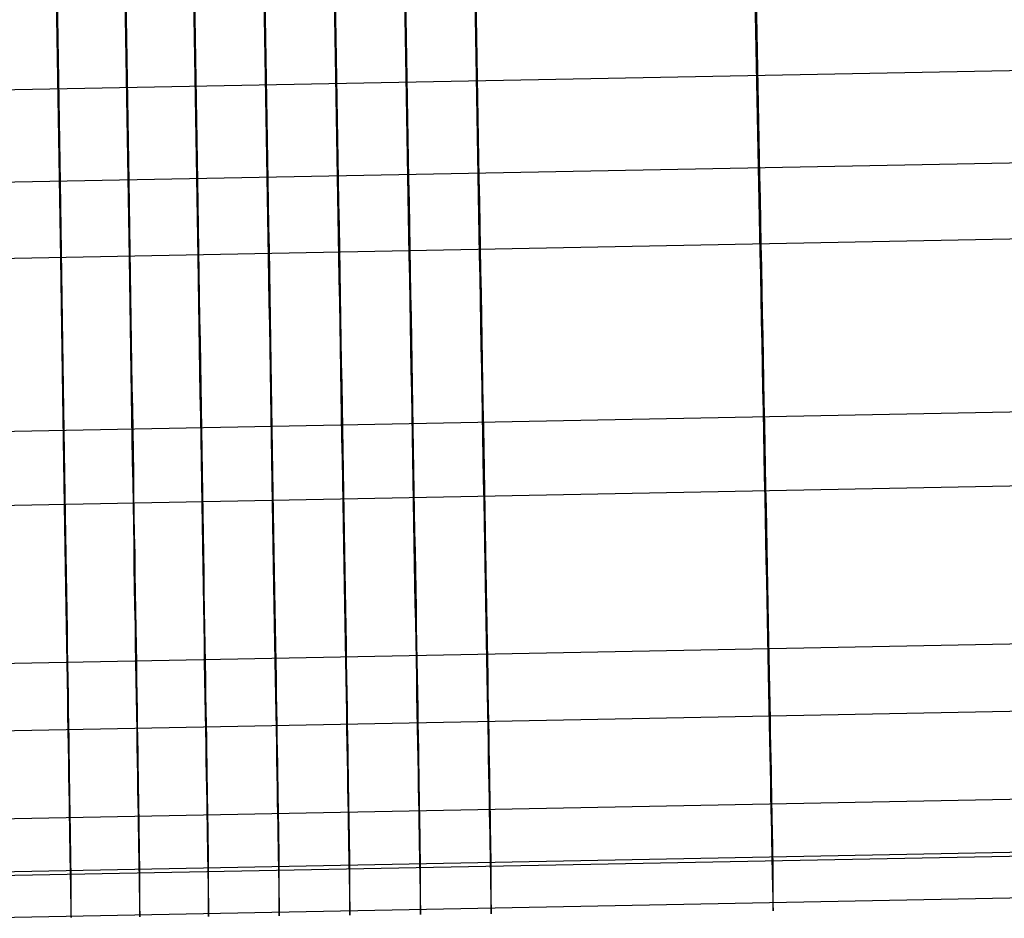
# Model space of a CAD drawing. Extents: x -1634 to -184, y -278 to 263.
# Tile 21 of 242: x -1379 to -1364, y -278 to -265. Entities that reach past the tile are written whole.
import ezdxf

# ---------------------------------------------------------------- set-up
doc = ezdxf.new("R2010")
doc.units = 0
doc.layers.add('PREDEFINITO', color=7, linetype='CONTINUOUS')

msp = doc.modelspace()

# ---------------------------------------------------------------- linework, layer by layer
at = {"layer": 'PREDEFINITO'}
for p, q in [((-1378.091, -267.485, 450.115), (-1378.17, -262.487, 450.002)), ((-1377.073, -267.477, 450.114), (-1377.153, -262.479, 450.002)), ((-1376.055, -267.468, 450.114), (-1376.136, -262.47, 450.001)), ((-1375.01, -267.459, 450.114), (-1375.092, -262.461, 450.001)), ((-1373.966, -267.45, 450.114), (-1374.05, -262.452, 450.001)), ((-1372.922, -267.44, 450.114), (-1373.008, -262.443, 450.001)), ((-1371.879, -267.43, 450.113), (-1371.967, -262.433, 450.001)), ((-1367.718, -267.386, 450.112), (-1367.816, -262.388, 450)), ((-1367.816, -263.518, 400.012), (-1367.718, -268.514, 400.125)), ((-1378.17, -263.617, 400.015), (-1378.091, -268.614, 400.127)), ((-1377.152, -263.609, 400.014), (-1377.073, -268.606, 400.127)), ((-1376.136, -263.6, 400.014), (-1376.055, -268.597, 400.127)), ((-1375.092, -263.591, 400.014), (-1375.01, -268.588, 400.127)), ((-1374.05, -263.582, 400.014), (-1373.966, -268.579, 400.127)), ((-1373.008, -263.572, 400.014), (-1372.922, -268.569, 400.126)), ((-1371.966, -263.562, 400.013), (-1371.879, -268.559, 400.126)), ((-1379.738, -266.128, 400.071), (-1338.88, -265.339, 400.053)), ((-1379.738, -267.498, 450.115), (-1338.76, -266.707, 450.097)), ((-1378.086, -267.827, 450.116), (-1378.091, -267.485, 450.115)), ((-1377.067, -267.818, 450.116), (-1377.073, -267.477, 450.114)), ((-1376.049, -267.81, 450.116), (-1376.055, -267.468, 450.114)), ((-1375.004, -267.801, 450.116), (-1375.01, -267.459, 450.114)), ((-1373.96, -267.791, 450.116), (-1373.966, -267.45, 450.114)), ((-1372.916, -267.782, 450.115), (-1372.922, -267.44, 450.114)), ((-1371.873, -267.772, 450.115), (-1371.879, -267.43, 450.113)), ((-1367.712, -267.727, 450.114), (-1367.718, -267.386, 450.112)), ((-1371.867, -268.113, 450.105), (-1371.873, -267.772, 450.115)), ((-1367.705, -268.068, 450.104), (-1367.712, -267.727, 450.114)), ((-1379.738, -268.627, 400.128), (-1338.76, -267.835, 400.11)), ((-1378.081, -268.168, 450.107), (-1378.086, -267.827, 450.116)), ((-1377.062, -268.16, 450.107), (-1377.067, -267.818, 450.116)), ((-1376.044, -268.151, 450.106), (-1376.049, -267.81, 450.116)), ((-1374.998, -268.142, 450.106), (-1375.004, -267.801, 450.116)), ((-1373.954, -268.133, 450.106), (-1373.96, -267.791, 450.116)), ((-1372.91, -268.123, 450.106), (-1372.916, -267.782, 450.115)), ((-1367.699, -268.409, 450.083), (-1367.705, -268.068, 450.104)), ((-1378.075, -268.509, 450.085), (-1378.081, -268.168, 450.107)), ((-1377.057, -268.5, 450.085), (-1377.062, -268.16, 450.107)), ((-1376.038, -268.492, 450.085), (-1376.044, -268.151, 450.106)), ((-1374.993, -268.483, 450.085), (-1374.998, -268.142, 450.106)), ((-1373.949, -268.473, 450.084), (-1373.954, -268.133, 450.106)), ((-1372.904, -268.464, 450.084), (-1372.91, -268.123, 450.106)), ((-1371.861, -268.454, 450.084), (-1371.867, -268.113, 450.105)), ((-1377.051, -268.84, 450.052), (-1377.057, -268.5, 450.085)), ((-1376.033, -268.832, 450.052), (-1376.038, -268.492, 450.085)), ((-1374.987, -268.823, 450.052), (-1374.993, -268.483, 450.085)), ((-1373.943, -268.813, 450.051), (-1373.949, -268.473, 450.084)), ((-1372.898, -268.804, 450.051), (-1372.904, -268.464, 450.084)), ((-1371.855, -268.794, 450.051), (-1371.861, -268.454, 450.084)), ((-1367.692, -268.749, 450.05), (-1367.699, -268.409, 450.083)), ((-1378.091, -268.614, 400.127), (-1378.086, -268.955, 400.141)), ((-1378.07, -268.848, 450.052), (-1378.075, -268.509, 450.085)), ((-1377.073, -268.606, 400.127), (-1377.067, -268.947, 400.141)), ((-1376.055, -268.597, 400.127), (-1376.049, -268.938, 400.141)), ((-1375.01, -268.588, 400.127), (-1375.004, -268.929, 400.14)), ((-1373.966, -268.579, 400.127), (-1373.96, -268.92, 400.14)), ((-1372.922, -268.569, 400.126), (-1372.916, -268.91, 400.14)), ((-1371.879, -268.559, 400.126), (-1371.873, -268.9, 400.14)), ((-1367.718, -268.514, 400.125), (-1367.712, -268.856, 400.139)), ((-1371.849, -269.132, 450.006), (-1371.855, -268.794, 450.051)), ((-1367.685, -269.087, 450.005), (-1367.692, -268.749, 450.05)), ((-1378.065, -269.187, 450.008), (-1378.07, -268.848, 450.052)), ((-1377.046, -269.179, 450.007), (-1377.051, -268.84, 450.052)), ((-1376.049, -268.938, 400.141), (-1376.044, -269.279, 400.166)), ((-1376.027, -269.17, 450.007), (-1376.033, -268.832, 450.052)), ((-1375.004, -268.929, 400.14), (-1374.998, -269.27, 400.165)), ((-1374.982, -269.161, 450.007), (-1374.987, -268.823, 450.052)), ((-1373.96, -268.92, 400.14), (-1373.954, -269.26, 400.165)), ((-1373.937, -269.152, 450.007), (-1373.943, -268.813, 450.051)), ((-1372.916, -268.91, 400.14), (-1372.91, -269.251, 400.165)), ((-1372.893, -269.142, 450.007), (-1372.898, -268.804, 450.051)), ((-1371.873, -268.9, 400.14), (-1371.867, -269.241, 400.165)), ((-1367.712, -268.856, 400.139), (-1367.705, -269.196, 400.164)), ((-1378.086, -268.955, 400.141), (-1378.081, -269.296, 400.166)), ((-1377.067, -268.947, 400.141), (-1377.062, -269.287, 400.166)), ((-1367.679, -269.424, 449.949), (-1367.685, -269.087, 450.005)), ((-1378.059, -269.524, 449.951), (-1378.065, -269.187, 450.008)), ((-1377.04, -269.515, 449.951), (-1377.046, -269.179, 450.007)), ((-1376.022, -269.507, 449.951), (-1376.027, -269.17, 450.007)), ((-1374.976, -269.498, 449.951), (-1374.982, -269.161, 450.007)), ((-1373.932, -269.488, 449.951), (-1373.937, -269.152, 450.007)), ((-1372.887, -269.479, 449.95), (-1372.893, -269.142, 450.007)), ((-1371.843, -269.469, 449.95), (-1371.849, -269.132, 450.006)), ((-1367.705, -269.196, 400.164), (-1367.699, -269.535, 400.201)), ((-1378.081, -269.296, 400.166), (-1378.075, -269.635, 400.203)), ((-1377.062, -269.287, 400.166), (-1377.057, -269.627, 400.203)), ((-1376.044, -269.279, 400.166), (-1376.038, -269.618, 400.202)), ((-1374.998, -269.27, 400.165), (-1374.993, -269.609, 400.202)), ((-1373.954, -269.26, 400.165), (-1373.949, -269.6, 400.202)), ((-1372.91, -269.251, 400.165), (-1372.904, -269.59, 400.202)), ((-1371.867, -269.241, 400.165), (-1371.861, -269.58, 400.202)), ((-1378.054, -269.858, 449.884), (-1378.059, -269.524, 449.951)), ((-1377.035, -269.85, 449.884), (-1377.04, -269.515, 449.951)), ((-1376.016, -269.841, 449.883), (-1376.022, -269.507, 449.951)), ((-1374.971, -269.832, 449.883), (-1374.976, -269.498, 449.951)), ((-1373.926, -269.823, 449.883), (-1373.932, -269.488, 449.951)), ((-1372.881, -269.813, 449.883), (-1372.887, -269.479, 449.95)), ((-1371.837, -269.803, 449.883), (-1371.843, -269.469, 449.95)), ((-1367.672, -269.759, 449.881), (-1367.679, -269.424, 449.949)), ((-1378.075, -269.635, 400.203), (-1378.07, -269.973, 400.251)), ((-1377.057, -269.627, 400.203), (-1377.051, -269.965, 400.251)), ((-1376.038, -269.618, 400.202), (-1376.033, -269.956, 400.251)), ((-1374.993, -269.609, 400.202), (-1374.987, -269.947, 400.251)), ((-1373.949, -269.6, 400.202), (-1373.943, -269.938, 400.25)), ((-1372.904, -269.59, 400.202), (-1372.898, -269.928, 400.25)), ((-1371.861, -269.58, 400.202), (-1371.855, -269.918, 400.25)), ((-1367.699, -269.535, 400.201), (-1367.692, -269.873, 400.249)), ((-1372.875, -270.146, 449.804), (-1372.881, -269.813, 449.883)), ((-1371.831, -270.135, 449.803), (-1371.837, -269.803, 449.883)), ((-1367.666, -270.091, 449.802), (-1367.672, -269.759, 449.881)), ((-1378.049, -270.19, 449.805), (-1378.054, -269.858, 449.884)), ((-1377.051, -269.965, 400.251), (-1377.046, -270.301, 400.311)), ((-1377.03, -270.182, 449.805), (-1377.035, -269.85, 449.884)), ((-1376.033, -269.956, 400.251), (-1376.027, -270.292, 400.311)), ((-1376.011, -270.174, 449.804), (-1376.016, -269.841, 449.883)), ((-1374.987, -269.947, 400.251), (-1374.982, -270.283, 400.311)), ((-1374.965, -270.165, 449.804), (-1374.971, -269.832, 449.883)), ((-1373.943, -269.938, 400.25), (-1373.937, -270.274, 400.31)), ((-1373.921, -270.155, 449.804), (-1373.926, -269.823, 449.883)), ((-1372.898, -269.928, 400.25), (-1372.893, -270.264, 400.31)), ((-1371.855, -269.918, 400.25), (-1371.849, -270.254, 400.31)), ((-1367.692, -269.873, 400.249), (-1367.685, -270.209, 400.309)), ((-1378.07, -269.973, 400.251), (-1378.065, -270.309, 400.311)), ((-1367.659, -270.42, 449.712), (-1367.666, -270.091, 449.802)), ((-1378.044, -270.52, 449.714), (-1378.049, -270.19, 449.805)), ((-1377.025, -270.511, 449.714), (-1377.03, -270.182, 449.805)), ((-1376.006, -270.503, 449.714), (-1376.011, -270.174, 449.804)), ((-1374.96, -270.494, 449.714), (-1374.965, -270.165, 449.804)), ((-1373.915, -270.484, 449.714), (-1373.921, -270.155, 449.804)), ((-1372.87, -270.475, 449.713), (-1372.875, -270.146, 449.804)), ((-1371.849, -270.254, 400.31), (-1371.843, -270.588, 400.381)), ((-1371.825, -270.465, 449.713), (-1371.831, -270.135, 449.803)), ((-1367.685, -270.209, 400.309), (-1367.679, -270.543, 400.38)), ((-1379.738, -271.194, 449.496), (-1338.585, -270.398, 449.478)), ((-1378.065, -270.309, 400.311), (-1378.059, -270.643, 400.382)), ((-1377.046, -270.301, 400.311), (-1377.04, -270.635, 400.382)), ((-1376.027, -270.292, 400.311), (-1376.022, -270.626, 400.382)), ((-1374.982, -270.283, 400.311), (-1374.976, -270.617, 400.382)), ((-1373.937, -270.274, 400.31), (-1373.932, -270.608, 400.382)), ((-1372.893, -270.264, 400.31), (-1372.887, -270.598, 400.381)), ((-1378.039, -270.846, 449.613), (-1378.044, -270.52, 449.714)), ((-1377.019, -270.837, 449.613), (-1377.025, -270.511, 449.714)), ((-1376, -270.829, 449.613), (-1376.006, -270.503, 449.714)), ((-1374.955, -270.82, 449.612), (-1374.96, -270.494, 449.714)), ((-1373.91, -270.81, 449.612), (-1373.915, -270.484, 449.714)), ((-1372.864, -270.801, 449.612), (-1372.87, -270.475, 449.713)), ((-1371.82, -270.791, 449.612), (-1371.825, -270.465, 449.713)), ((-1367.679, -270.543, 400.38), (-1367.672, -270.874, 400.463)), ((-1367.653, -270.746, 449.611), (-1367.659, -270.42, 449.712)), ((-1378.059, -270.643, 400.382), (-1378.054, -270.974, 400.465)), ((-1377.04, -270.635, 400.382), (-1377.035, -270.966, 400.465)), ((-1376.022, -270.626, 400.382), (-1376.016, -270.957, 400.465)), ((-1374.976, -270.617, 400.382), (-1374.971, -270.948, 400.465)), ((-1373.932, -270.608, 400.382), (-1373.926, -270.939, 400.464)), ((-1372.887, -270.598, 400.381), (-1372.881, -270.929, 400.464)), ((-1371.843, -270.588, 400.381), (-1371.837, -270.919, 400.464)), ((-1377.014, -271.16, 449.5), (-1377.019, -270.837, 449.613)), ((-1375.995, -271.151, 449.5), (-1376, -270.829, 449.613)), ((-1374.949, -271.142, 449.5), (-1374.955, -270.82, 449.612)), ((-1373.904, -271.133, 449.5), (-1373.91, -270.81, 449.612)), ((-1372.859, -271.123, 449.499), (-1372.864, -270.801, 449.612)), ((-1371.814, -271.113, 449.499), (-1371.82, -270.791, 449.612)), ((-1367.647, -271.068, 449.498), (-1367.653, -270.746, 449.611)), ((-1378.054, -270.974, 400.465), (-1378.049, -271.302, 400.559)), ((-1378.034, -271.168, 449.5), (-1378.039, -270.846, 449.613)), ((-1377.035, -270.966, 400.465), (-1377.03, -271.294, 400.559)), ((-1376.016, -270.957, 400.465), (-1376.011, -271.286, 400.559)), ((-1374.971, -270.948, 400.465), (-1374.965, -271.277, 400.558)), ((-1373.926, -270.939, 400.464), (-1373.921, -271.267, 400.558)), ((-1372.881, -270.929, 400.464), (-1372.875, -271.258, 400.558)), ((-1371.837, -270.919, 400.464), (-1371.831, -271.247, 400.558)), ((-1367.672, -270.874, 400.463), (-1367.666, -271.203, 400.557)), ((-1373.899, -271.451, 449.376), (-1373.904, -271.133, 449.5)), ((-1372.853, -271.441, 449.376), (-1372.859, -271.123, 449.499)), ((-1371.809, -271.431, 449.376), (-1371.814, -271.113, 449.499)), ((-1367.641, -271.386, 449.375), (-1367.647, -271.068, 449.498)), ((-1378.029, -271.486, 449.377), (-1378.034, -271.168, 449.5)), ((-1377.009, -271.478, 449.377), (-1377.014, -271.16, 449.5)), ((-1375.99, -271.469, 449.376), (-1375.995, -271.151, 449.5)), ((-1374.965, -271.277, 400.558), (-1374.96, -271.601, 400.664)), ((-1374.944, -271.46, 449.376), (-1374.949, -271.142, 449.5)), ((-1373.921, -271.267, 400.558), (-1373.915, -271.592, 400.663)), ((-1372.875, -271.258, 400.558), (-1372.87, -271.582, 400.663)), ((-1371.831, -271.247, 400.558), (-1371.825, -271.572, 400.663)), ((-1367.666, -271.203, 400.557), (-1367.659, -271.528, 400.662)), ((-1378.049, -271.302, 400.559), (-1378.044, -271.627, 400.664)), ((-1377.03, -271.294, 400.559), (-1377.025, -271.619, 400.664)), ((-1376.011, -271.286, 400.559), (-1376.006, -271.61, 400.664)), ((-1367.635, -271.7, 449.24), (-1367.641, -271.386, 449.375)), ((-1379.738, -272.291, 400.913), (-1338.585, -271.495, 400.895)), ((-1378.024, -271.8, 449.242), (-1378.029, -271.486, 449.377)), ((-1377.004, -271.792, 449.242), (-1377.009, -271.478, 449.377)), ((-1375.985, -271.783, 449.242), (-1375.99, -271.469, 449.376)), ((-1374.939, -271.774, 449.242), (-1374.944, -271.46, 449.376)), ((-1373.894, -271.765, 449.242), (-1373.899, -271.451, 449.376)), ((-1372.848, -271.755, 449.241), (-1372.853, -271.441, 449.376)), ((-1371.825, -271.572, 400.663), (-1371.82, -271.893, 400.779)), ((-1371.803, -271.745, 449.241), (-1371.809, -271.431, 449.376)), ((-1367.659, -271.528, 400.662), (-1367.653, -271.849, 400.778)), ((-1378.044, -271.627, 400.664), (-1378.039, -271.948, 400.78)), ((-1377.025, -271.619, 400.664), (-1377.019, -271.94, 400.78)), ((-1376.006, -271.61, 400.664), (-1376, -271.931, 400.78)), ((-1374.96, -271.601, 400.664), (-1374.955, -271.922, 400.78)), ((-1373.915, -271.592, 400.663), (-1373.91, -271.913, 400.779)), ((-1372.87, -271.582, 400.663), (-1372.864, -271.903, 400.779)), ((-1367.629, -272.009, 449.095), (-1367.635, -271.7, 449.24)), ((-1378.019, -272.109, 449.098), (-1378.024, -271.8, 449.242)), ((-1377, -272.101, 449.097), (-1377.004, -271.792, 449.242)), ((-1375.98, -272.092, 449.097), (-1375.985, -271.783, 449.242)), ((-1374.934, -272.083, 449.097), (-1374.939, -271.774, 449.242)), ((-1373.889, -272.074, 449.097), (-1373.894, -271.765, 449.242)), ((-1372.843, -272.064, 449.096), (-1372.848, -271.755, 449.241)), ((-1371.798, -272.054, 449.096), (-1371.803, -271.745, 449.241)), ((-1367.653, -271.849, 400.778), (-1367.647, -272.165, 400.905)), ((-1378.039, -271.948, 400.78), (-1378.034, -272.265, 400.907)), ((-1377.019, -271.94, 400.78), (-1377.014, -272.257, 400.907)), ((-1376, -271.931, 400.78), (-1375.995, -272.248, 400.907)), ((-1374.955, -271.922, 400.78), (-1374.949, -272.239, 400.907)), ((-1373.91, -271.913, 400.779), (-1373.904, -272.23, 400.906)), ((-1372.864, -271.903, 400.779), (-1372.859, -272.22, 400.906)), ((-1371.82, -271.893, 400.779), (-1371.814, -272.21, 400.906)), ((-1367.623, -272.313, 448.94), (-1367.629, -272.009, 449.095)), ((-1378.014, -272.413, 448.942), (-1378.019, -272.109, 449.098)), ((-1376.995, -272.405, 448.942), (-1377, -272.101, 449.097)), ((-1375.975, -272.396, 448.942), (-1375.98, -272.092, 449.097)), ((-1374.929, -272.387, 448.941), (-1374.934, -272.083, 449.097)), ((-1373.883, -272.378, 448.941), (-1373.889, -272.074, 449.097)), ((-1372.838, -272.368, 448.941), (-1372.843, -272.064, 449.096)), ((-1371.792, -272.358, 448.941), (-1371.798, -272.054, 449.096)), ((-1378.034, -272.265, 400.907), (-1378.029, -272.578, 401.045)), ((-1377.014, -272.257, 400.907), (-1377.009, -272.569, 401.045)), ((-1375.995, -272.248, 400.907), (-1375.99, -272.561, 401.045)), ((-1374.949, -272.239, 400.907), (-1374.944, -272.552, 401.044)), ((-1373.904, -272.23, 400.906), (-1373.899, -272.542, 401.044)), ((-1372.859, -272.22, 400.906), (-1372.853, -272.533, 401.044)), ((-1371.814, -272.21, 400.906), (-1371.809, -272.523, 401.044)), ((-1367.647, -272.165, 400.905), (-1367.641, -272.478, 401.043)), ((-1378.01, -272.712, 448.776), (-1378.014, -272.413, 448.942)), ((-1376.99, -272.703, 448.776), (-1376.995, -272.405, 448.942)), ((-1375.97, -272.695, 448.776), (-1375.975, -272.396, 448.942)), ((-1374.924, -272.686, 448.776), (-1374.929, -272.387, 448.941)), ((-1373.879, -272.677, 448.776), (-1373.883, -272.378, 448.941)), ((-1372.833, -272.667, 448.775), (-1372.838, -272.368, 448.941)), ((-1371.787, -272.657, 448.775), (-1371.792, -272.358, 448.941)), ((-1367.617, -272.612, 448.774), (-1367.623, -272.313, 448.94)), ((-1378.029, -272.578, 401.045), (-1378.024, -272.885, 401.193)), ((-1377.009, -272.569, 401.045), (-1377.004, -272.877, 401.193)), ((-1375.99, -272.561, 401.045), (-1375.985, -272.868, 401.193)), ((-1374.944, -272.552, 401.044), (-1374.939, -272.859, 401.193)), ((-1373.899, -272.542, 401.044), (-1373.894, -272.85, 401.193)), ((-1372.853, -272.533, 401.044), (-1372.848, -272.84, 401.192)), ((-1371.809, -272.523, 401.044), (-1371.803, -272.83, 401.192)), ((-1367.641, -272.478, 401.043), (-1367.635, -272.785, 401.191)), ((-1378.005, -273.004, 448.601), (-1378.01, -272.712, 448.776)), ((-1376.985, -272.996, 448.6), (-1376.99, -272.703, 448.776)), ((-1375.966, -272.988, 448.6), (-1375.97, -272.695, 448.776)), ((-1374.919, -272.979, 448.6), (-1374.924, -272.686, 448.776)), ((-1373.874, -272.969, 448.6), (-1373.879, -272.677, 448.776)), ((-1372.828, -272.959, 448.6), (-1372.833, -272.667, 448.775)), ((-1371.782, -272.949, 448.599), (-1371.787, -272.657, 448.775)), ((-1367.611, -272.905, 448.598), (-1367.617, -272.612, 448.774)), ((-1378.024, -272.885, 401.193), (-1378.019, -273.187, 401.352)), ((-1377.004, -272.877, 401.193), (-1377, -273.179, 401.352)), ((-1375.985, -272.868, 401.193), (-1375.98, -273.171, 401.352)), ((-1374.939, -272.859, 401.193), (-1374.934, -273.162, 401.352)), ((-1373.894, -272.85, 401.193), (-1373.889, -273.152, 401.351)), ((-1372.848, -272.84, 401.192), (-1372.843, -273.142, 401.351)), ((-1371.803, -272.83, 401.192), (-1371.798, -273.132, 401.351)), ((-1367.635, -272.785, 401.191), (-1367.629, -273.088, 401.35)), ((-1378.001, -273.291, 448.415), (-1378.005, -273.004, 448.601)), ((-1376.981, -273.283, 448.415), (-1376.985, -272.996, 448.6)), ((-1375.961, -273.274, 448.414), (-1375.966, -272.988, 448.6)), ((-1374.915, -273.265, 448.414), (-1374.919, -272.979, 448.6)), ((-1373.869, -273.256, 448.414), (-1373.874, -272.969, 448.6)), ((-1372.823, -273.246, 448.414), (-1372.828, -272.959, 448.6)), ((-1371.777, -273.236, 448.414), (-1371.782, -272.949, 448.599)), ((-1367.606, -273.191, 448.413), (-1367.611, -272.905, 448.598)), ((-1377, -273.179, 401.352), (-1376.995, -273.476, 401.521)), ((-1375.98, -273.171, 401.352), (-1375.975, -273.467, 401.521)), ((-1374.934, -273.162, 401.352), (-1374.929, -273.458, 401.521)), ((-1373.889, -273.152, 401.351), (-1373.883, -273.449, 401.52)), ((-1372.843, -273.142, 401.351), (-1372.838, -273.439, 401.52)), ((-1371.798, -273.132, 401.351), (-1371.792, -273.429, 401.52)), ((-1367.629, -273.088, 401.35), (-1367.623, -273.384, 401.519)), ((-1378.019, -273.187, 401.352), (-1378.014, -273.484, 401.521)), ((-1377.996, -273.571, 448.219), (-1378.001, -273.291, 448.415)), ((-1376.977, -273.563, 448.219), (-1376.981, -273.283, 448.415)), ((-1375.957, -273.554, 448.219), (-1375.961, -273.274, 448.414)), ((-1374.91, -273.545, 448.219), (-1374.915, -273.265, 448.414)), ((-1373.864, -273.536, 448.219), (-1373.869, -273.256, 448.414)), ((-1372.818, -273.526, 448.218), (-1372.823, -273.246, 448.414)), ((-1371.772, -273.516, 448.218), (-1371.777, -273.236, 448.414)), ((-1367.601, -273.471, 448.217), (-1367.606, -273.191, 448.413)), ((-1375.975, -273.467, 401.521), (-1375.97, -273.758, 401.7)), ((-1374.929, -273.458, 401.521), (-1374.924, -273.749, 401.7)), ((-1373.883, -273.449, 401.52), (-1373.879, -273.74, 401.699)), ((-1372.838, -273.439, 401.52), (-1372.833, -273.73, 401.699)), ((-1371.792, -273.429, 401.52), (-1371.787, -273.72, 401.699)), ((-1367.623, -273.384, 401.519), (-1367.617, -273.675, 401.698)), ((-1367.595, -273.744, 448.012), (-1367.601, -273.471, 448.217)), ((-1378.014, -273.484, 401.521), (-1378.01, -273.775, 401.7)), ((-1377.992, -273.844, 448.015), (-1377.996, -273.571, 448.219)), ((-1376.995, -273.476, 401.521), (-1376.99, -273.766, 401.7)), ((-1376.972, -273.836, 448.014), (-1376.977, -273.563, 448.219)), ((-1375.952, -273.827, 448.014), (-1375.957, -273.554, 448.219)), ((-1374.906, -273.818, 448.014), (-1374.91, -273.545, 448.219)), ((-1373.86, -273.809, 448.014), (-1373.864, -273.536, 448.219)), ((-1372.813, -273.799, 448.014), (-1372.818, -273.526, 448.218)), ((-1371.768, -273.789, 448.013), (-1371.772, -273.516, 448.218)), ((-1375.97, -273.758, 401.7), (-1375.966, -274.042, 401.889)), ((-1374.924, -273.749, 401.7), (-1374.919, -274.033, 401.888)), ((-1373.879, -273.74, 401.699), (-1373.874, -274.024, 401.888)), ((-1372.833, -273.73, 401.699), (-1372.828, -274.014, 401.888)), ((-1371.787, -273.72, 401.699), (-1371.782, -274.004, 401.888)), ((-1367.617, -273.675, 401.698), (-1367.611, -273.959, 401.887)), ((-1367.59, -274.01, 447.798), (-1367.595, -273.744, 448.012)), ((-1379.738, -274.633, 447.346), (-1338.423, -273.834, 447.328)), ((-1378.01, -273.775, 401.7), (-1378.005, -274.059, 401.889)), ((-1377.988, -274.11, 447.801), (-1377.992, -273.844, 448.015)), ((-1376.99, -273.766, 401.7), (-1376.985, -274.051, 401.889)), ((-1376.968, -274.102, 447.8), (-1376.972, -273.836, 448.014)), ((-1375.948, -274.093, 447.8), (-1375.952, -273.827, 448.014)), ((-1374.901, -274.084, 447.8), (-1374.906, -273.818, 448.014)), ((-1373.855, -274.075, 447.8), (-1373.86, -273.809, 448.014)), ((-1372.809, -274.065, 447.8), (-1372.813, -273.799, 448.014)), ((-1371.763, -274.055, 447.799), (-1371.768, -273.789, 448.013)), ((-1376.985, -274.051, 401.889), (-1376.981, -274.329, 402.087)), ((-1375.966, -274.042, 401.889), (-1375.961, -274.32, 402.087)), ((-1374.919, -274.033, 401.888), (-1374.915, -274.311, 402.087)), ((-1373.874, -274.024, 401.888), (-1373.869, -274.302, 402.087)), ((-1372.828, -274.014, 401.888), (-1372.823, -274.292, 402.086)), ((-1371.782, -274.004, 401.888), (-1371.777, -274.282, 402.086)), ((-1371.759, -274.314, 447.576), (-1371.763, -274.055, 447.799)), ((-1367.611, -273.959, 401.887), (-1367.606, -274.237, 402.085)), ((-1367.585, -274.269, 447.575), (-1367.59, -274.01, 447.798)), ((-1378.005, -274.059, 401.889), (-1378.001, -274.337, 402.087)), ((-1377.984, -274.369, 447.578), (-1377.988, -274.11, 447.801)), ((-1376.964, -274.36, 447.577), (-1376.968, -274.102, 447.8)), ((-1375.944, -274.352, 447.577), (-1375.948, -274.093, 447.8)), ((-1374.897, -274.343, 447.577), (-1374.901, -274.084, 447.8)), ((-1373.851, -274.333, 447.577), (-1373.855, -274.075, 447.8)), ((-1372.805, -274.324, 447.577), (-1372.809, -274.065, 447.8)), ((-1378.001, -274.337, 402.087), (-1377.996, -274.608, 402.295)), ((-1376.981, -274.329, 402.087), (-1376.977, -274.6, 402.295)), ((-1375.961, -274.32, 402.087), (-1375.957, -274.591, 402.295)), ((-1374.915, -274.311, 402.087), (-1374.91, -274.582, 402.295)), ((-1374.893, -274.594, 447.345), (-1374.897, -274.343, 447.577)), ((-1373.869, -274.302, 402.087), (-1373.864, -274.573, 402.294)), ((-1373.847, -274.584, 447.345), (-1373.851, -274.333, 447.577)), ((-1372.823, -274.292, 402.086), (-1372.818, -274.563, 402.294)), ((-1372.8, -274.574, 447.345), (-1372.805, -274.324, 447.577)), ((-1371.777, -274.282, 402.086), (-1371.772, -274.553, 402.294)), ((-1371.754, -274.564, 447.345), (-1371.759, -274.314, 447.576)), ((-1367.606, -274.237, 402.085), (-1367.601, -274.508, 402.293)), ((-1367.581, -274.519, 447.344), (-1367.585, -274.269, 447.575)), ((-1377.98, -274.619, 447.346), (-1377.984, -274.369, 447.578)), ((-1376.96, -274.611, 447.346), (-1376.964, -274.36, 447.577)), ((-1375.94, -274.603, 447.346), (-1375.944, -274.352, 447.577)), ((-1377.996, -274.608, 402.295), (-1377.992, -274.871, 402.512)), ((-1377.976, -274.862, 447.106), (-1377.98, -274.619, 447.346)), ((-1376.977, -274.6, 402.295), (-1376.972, -274.863, 402.512)), ((-1376.956, -274.854, 447.106), (-1376.96, -274.611, 447.346)), ((-1375.957, -274.591, 402.295), (-1375.952, -274.855, 402.512)), ((-1375.936, -274.845, 447.105), (-1375.94, -274.603, 447.346)), ((-1374.91, -274.582, 402.295), (-1374.906, -274.846, 402.512)), ((-1374.889, -274.836, 447.105), (-1374.893, -274.594, 447.345)), ((-1373.864, -274.573, 402.294), (-1373.86, -274.836, 402.511)), ((-1373.843, -274.827, 447.105), (-1373.847, -274.584, 447.345)), ((-1372.818, -274.563, 402.294), (-1372.813, -274.827, 402.511)), ((-1372.796, -274.817, 447.105), (-1372.8, -274.574, 447.345)), ((-1371.772, -274.553, 402.294), (-1371.768, -274.816, 402.511)), ((-1371.75, -274.807, 447.105), (-1371.754, -274.564, 447.345)), ((-1367.601, -274.508, 402.293), (-1367.595, -274.772, 402.51)), ((-1367.576, -274.762, 447.104), (-1367.581, -274.519, 447.344)), ((-1367.595, -274.772, 402.51), (-1367.59, -275.028, 402.736)), ((-1367.571, -274.996, 446.855), (-1367.576, -274.762, 447.104)), ((-1379.738, -275.63, 403.215), (-1338.423, -274.83, 403.197)), ((-1377.992, -274.871, 402.512), (-1377.988, -275.128, 402.738)), ((-1377.973, -275.096, 446.858), (-1377.976, -274.862, 447.106)), ((-1376.972, -274.863, 402.512), (-1376.968, -275.119, 402.738)), ((-1376.953, -275.088, 446.857), (-1376.956, -274.854, 447.106)), ((-1375.952, -274.855, 402.512), (-1375.948, -275.111, 402.738)), ((-1375.933, -275.08, 446.857), (-1375.936, -274.845, 447.105)), ((-1374.906, -274.846, 402.512), (-1374.901, -275.102, 402.737)), ((-1374.885, -275.071, 446.857), (-1374.889, -274.836, 447.105)), ((-1373.86, -274.836, 402.511), (-1373.855, -275.092, 402.737)), ((-1373.839, -275.061, 446.857), (-1373.843, -274.827, 447.105)), ((-1372.813, -274.827, 402.511), (-1372.809, -275.083, 402.737)), ((-1372.792, -275.052, 446.857), (-1372.796, -274.817, 447.105)), ((-1371.768, -274.816, 402.511), (-1371.763, -275.073, 402.737)), ((-1371.746, -275.041, 446.856), (-1371.75, -274.807, 447.105)), ((-1374.882, -275.296, 446.601), (-1374.885, -275.071, 446.857)), ((-1373.835, -275.287, 446.601), (-1373.839, -275.061, 446.857)), ((-1372.788, -275.277, 446.6), (-1372.792, -275.052, 446.857)), ((-1371.763, -275.073, 402.737), (-1371.759, -275.321, 402.971)), ((-1371.742, -275.267, 446.6), (-1371.746, -275.041, 446.856)), ((-1367.59, -275.028, 402.736), (-1367.585, -275.276, 402.97)), ((-1367.567, -275.222, 446.599), (-1367.571, -274.996, 446.855)), ((-1377.988, -275.128, 402.738), (-1377.984, -275.376, 402.972)), ((-1377.969, -275.322, 446.601), (-1377.973, -275.096, 446.858)), ((-1376.968, -275.119, 402.738), (-1376.964, -275.368, 402.972)), ((-1376.949, -275.314, 446.601), (-1376.953, -275.088, 446.857)), ((-1375.948, -275.111, 402.738), (-1375.944, -275.359, 402.972)), ((-1375.929, -275.305, 446.601), (-1375.933, -275.08, 446.857)), ((-1374.901, -275.102, 402.737), (-1374.897, -275.35, 402.972)), ((-1373.855, -275.092, 402.737), (-1373.851, -275.341, 402.972)), ((-1372.809, -275.083, 402.737), (-1372.805, -275.331, 402.971)), ((-1367.563, -275.439, 446.335), (-1367.567, -275.222, 446.599)), ((-1377.966, -275.539, 446.338), (-1377.969, -275.322, 446.601)), ((-1376.964, -275.368, 402.972), (-1376.96, -275.608, 403.215)), ((-1376.946, -275.531, 446.338), (-1376.949, -275.314, 446.601)), ((-1375.944, -275.359, 402.972), (-1375.94, -275.599, 403.215)), ((-1375.926, -275.522, 446.337), (-1375.929, -275.305, 446.601)), ((-1374.897, -275.35, 402.972), (-1374.893, -275.59, 403.215)), ((-1374.878, -275.513, 446.337), (-1374.882, -275.296, 446.601)), ((-1373.851, -275.341, 402.972), (-1373.847, -275.581, 403.214)), ((-1373.832, -275.504, 446.337), (-1373.835, -275.287, 446.601)), ((-1372.805, -275.331, 402.971), (-1372.8, -275.571, 403.214)), ((-1372.785, -275.494, 446.337), (-1372.788, -275.277, 446.6)), ((-1371.759, -275.321, 402.971), (-1371.754, -275.561, 403.214)), ((-1371.738, -275.484, 446.336), (-1371.742, -275.267, 446.6)), ((-1367.585, -275.276, 402.97), (-1367.581, -275.516, 403.213)), ((-1377.984, -275.376, 402.972), (-1377.98, -275.616, 403.215)), ((-1374.875, -275.721, 446.066), (-1374.878, -275.513, 446.337)), ((-1373.828, -275.712, 446.066), (-1373.832, -275.504, 446.337)), ((-1372.781, -275.702, 446.066), (-1372.785, -275.494, 446.337)), ((-1371.735, -275.692, 446.066), (-1371.738, -275.484, 446.336)), ((-1367.581, -275.516, 403.213), (-1367.576, -275.748, 403.464)), ((-1367.559, -275.647, 446.065), (-1367.563, -275.439, 446.335)), ((-1377.98, -275.616, 403.215), (-1377.976, -275.847, 403.466)), ((-1377.963, -275.747, 446.067), (-1377.966, -275.539, 446.338)), ((-1376.96, -275.608, 403.215), (-1376.956, -275.839, 403.466)), ((-1376.943, -275.739, 446.067), (-1376.946, -275.531, 446.338)), ((-1375.94, -275.599, 403.215), (-1375.936, -275.831, 403.466)), ((-1375.922, -275.73, 446.066), (-1375.926, -275.522, 446.337)), ((-1374.893, -275.59, 403.215), (-1374.889, -275.822, 403.466)), ((-1373.847, -275.581, 403.214), (-1373.843, -275.812, 403.465)), ((-1372.8, -275.571, 403.214), (-1372.796, -275.803, 403.465)), ((-1371.754, -275.561, 403.214), (-1371.75, -275.792, 403.465)), ((-1367.555, -275.845, 445.787), (-1367.559, -275.647, 446.065)), ((-1377.96, -275.945, 445.789), (-1377.963, -275.747, 446.067)), ((-1376.94, -275.937, 445.789), (-1376.943, -275.739, 446.067)), ((-1375.919, -275.929, 445.789), (-1375.922, -275.73, 446.066)), ((-1374.872, -275.919, 445.788), (-1374.875, -275.721, 446.066)), ((-1373.825, -275.91, 445.788), (-1373.828, -275.712, 446.066)), ((-1372.796, -275.803, 403.465), (-1372.792, -276.026, 403.724)), ((-1372.778, -275.9, 445.788), (-1372.781, -275.702, 446.066)), ((-1371.75, -275.792, 403.465), (-1371.746, -276.015, 403.723)), ((-1371.732, -275.89, 445.788), (-1371.735, -275.692, 446.066)), ((-1367.576, -275.748, 403.464), (-1367.571, -275.97, 403.722)), ((-1377.976, -275.847, 403.466), (-1377.973, -276.07, 403.725)), ((-1377.957, -276.134, 445.504), (-1377.96, -275.945, 445.789)), ((-1376.956, -275.839, 403.466), (-1376.953, -276.062, 403.724)), ((-1376.937, -276.126, 445.504), (-1376.94, -275.937, 445.789)), ((-1375.936, -275.831, 403.466), (-1375.933, -276.054, 403.724)), ((-1375.916, -276.117, 445.504), (-1375.919, -275.929, 445.789)), ((-1374.889, -275.822, 403.466), (-1374.885, -276.045, 403.724)), ((-1374.869, -276.108, 445.504), (-1374.872, -275.919, 445.788)), ((-1373.843, -275.812, 403.465), (-1373.839, -276.035, 403.724)), ((-1373.822, -276.099, 445.504), (-1373.825, -275.91, 445.788)), ((-1372.775, -276.089, 445.503), (-1372.778, -275.9, 445.788)), ((-1371.728, -276.079, 445.503), (-1371.732, -275.89, 445.788)), ((-1367.552, -276.034, 445.502), (-1367.555, -275.845, 445.787)), ((-1377.973, -276.07, 403.725), (-1377.969, -276.284, 403.991)), ((-1376.953, -276.062, 403.724), (-1376.949, -276.276, 403.991)), ((-1375.933, -276.054, 403.724), (-1375.929, -276.268, 403.99)), ((-1374.885, -276.045, 403.724), (-1374.882, -276.259, 403.99)), ((-1373.839, -276.035, 403.724), (-1373.835, -276.249, 403.99)), ((-1373.819, -276.278, 445.213), (-1373.822, -276.099, 445.504)), ((-1372.792, -276.026, 403.724), (-1372.788, -276.239, 403.99)), ((-1372.772, -276.268, 445.213), (-1372.775, -276.089, 445.503)), ((-1371.746, -276.015, 403.723), (-1371.742, -276.229, 403.989)), ((-1371.725, -276.258, 445.212), (-1371.728, -276.079, 445.503)), ((-1367.571, -275.97, 403.722), (-1367.567, -276.184, 403.988)), ((-1367.548, -276.213, 445.211), (-1367.552, -276.034, 445.502)), ((-1379.738, -276.936, 444.007), (-1338.317, -276.134, 443.989)), ((-1377.954, -276.313, 445.214), (-1377.957, -276.134, 445.504)), ((-1376.934, -276.305, 445.213), (-1376.937, -276.126, 445.504)), ((-1375.913, -276.296, 445.213), (-1375.916, -276.117, 445.504)), ((-1374.866, -276.287, 445.213), (-1374.869, -276.108, 445.504)), ((-1372.788, -276.239, 403.99), (-1372.785, -276.444, 404.263)), ((-1371.742, -276.229, 403.989), (-1371.738, -276.434, 404.263)), ((-1367.567, -276.184, 403.988), (-1367.563, -276.389, 404.262)), ((-1367.545, -276.382, 444.915), (-1367.548, -276.213, 445.211)), ((-1377.969, -276.284, 403.991), (-1377.966, -276.489, 404.264)), ((-1377.952, -276.482, 444.917), (-1377.954, -276.313, 445.214)), ((-1376.949, -276.276, 403.991), (-1376.946, -276.481, 404.264)), ((-1376.931, -276.474, 444.917), (-1376.934, -276.305, 445.213)), ((-1375.929, -276.268, 403.99), (-1375.926, -276.472, 404.264)), ((-1375.911, -276.465, 444.917), (-1375.913, -276.296, 445.213)), ((-1374.882, -276.259, 403.99), (-1374.878, -276.463, 404.263)), ((-1374.863, -276.456, 444.916), (-1374.866, -276.287, 445.213)), ((-1373.835, -276.249, 403.99), (-1373.832, -276.454, 404.263)), ((-1373.817, -276.447, 444.916), (-1373.819, -276.278, 445.213)), ((-1372.769, -276.437, 444.916), (-1372.772, -276.268, 445.213)), ((-1371.722, -276.427, 444.916), (-1371.725, -276.258, 445.212)), ((-1367.563, -276.389, 404.262), (-1367.559, -276.585, 404.542)), ((-1367.542, -276.541, 444.612), (-1367.545, -276.382, 444.915)), ((-1377.966, -276.489, 404.264), (-1377.963, -276.685, 404.544)), ((-1377.949, -276.641, 444.615), (-1377.952, -276.482, 444.917)), ((-1376.946, -276.481, 404.264), (-1376.943, -276.676, 404.544)), ((-1376.929, -276.633, 444.614), (-1376.931, -276.474, 444.917)), ((-1375.926, -276.472, 404.264), (-1375.922, -276.668, 404.544)), ((-1375.908, -276.624, 444.614), (-1375.911, -276.465, 444.917)), ((-1374.878, -276.463, 404.263), (-1374.875, -276.659, 404.543)), ((-1374.861, -276.615, 444.614), (-1374.863, -276.456, 444.916)), ((-1373.832, -276.454, 404.263), (-1373.828, -276.649, 404.543)), ((-1373.814, -276.606, 444.614), (-1373.817, -276.447, 444.916)), ((-1372.785, -276.444, 404.263), (-1372.781, -276.64, 404.543)), ((-1372.767, -276.596, 444.614), (-1372.769, -276.437, 444.916)), ((-1371.738, -276.434, 404.263), (-1371.735, -276.629, 404.543)), ((-1371.72, -276.586, 444.613), (-1371.722, -276.427, 444.916)), ((-1377.947, -276.789, 444.307), (-1377.949, -276.641, 444.615)), ((-1376.943, -276.676, 404.544), (-1376.94, -276.862, 404.83)), ((-1376.927, -276.781, 444.307), (-1376.929, -276.633, 444.614)), ((-1375.922, -276.668, 404.544), (-1375.919, -276.853, 404.83)), ((-1375.906, -276.772, 444.307), (-1375.908, -276.624, 444.614)), ((-1374.875, -276.659, 404.543), (-1374.872, -276.844, 404.83)), ((-1374.858, -276.763, 444.307), (-1374.861, -276.615, 444.614)), ((-1373.828, -276.649, 404.543), (-1373.825, -276.835, 404.83)), ((-1373.812, -276.754, 444.306), (-1373.814, -276.606, 444.614)), ((-1372.781, -276.64, 404.543), (-1372.778, -276.825, 404.83)), ((-1372.764, -276.744, 444.306), (-1372.767, -276.596, 444.614)), ((-1371.735, -276.629, 404.543), (-1371.732, -276.815, 404.829)), ((-1371.717, -276.734, 444.306), (-1371.72, -276.586, 444.613)), ((-1367.559, -276.585, 404.542), (-1367.555, -276.77, 404.828)), ((-1367.54, -276.689, 444.305), (-1367.542, -276.541, 444.612)), ((-1377.963, -276.685, 404.544), (-1377.96, -276.87, 404.831)), ((-1377.945, -276.927, 443.995), (-1377.947, -276.789, 444.307)), ((-1376.925, -276.919, 443.994), (-1376.927, -276.781, 444.307)), ((-1375.904, -276.91, 443.994), (-1375.906, -276.772, 444.307)), ((-1374.856, -276.901, 443.994), (-1374.858, -276.763, 444.307)), ((-1373.809, -276.892, 443.994), (-1373.812, -276.754, 444.306)), ((-1372.778, -276.825, 404.83), (-1372.775, -277.001, 405.122)), ((-1372.762, -276.882, 443.994), (-1372.764, -276.744, 444.306)), ((-1371.732, -276.815, 404.829), (-1371.728, -276.991, 405.122)), ((-1371.715, -276.872, 443.993), (-1371.717, -276.734, 444.306)), ((-1367.555, -276.77, 404.828), (-1367.552, -276.946, 405.121)), ((-1367.537, -276.827, 443.992), (-1367.54, -276.689, 444.305)), ((-1367.535, -276.954, 443.675), (-1367.537, -276.827, 443.992)), ((-1379.738, -277.721, 440.343), (-1338.284, -276.918, 440.325)), ((-1377.96, -276.87, 404.831), (-1377.957, -277.046, 405.123)), ((-1377.943, -277.054, 443.678), (-1377.945, -276.927, 443.995)), ((-1376.94, -276.862, 404.83), (-1376.937, -277.038, 405.123)), ((-1376.923, -277.046, 443.678), (-1376.925, -276.919, 443.994)), ((-1375.919, -276.853, 404.83), (-1375.916, -277.029, 405.123)), ((-1375.902, -277.037, 443.677), (-1375.904, -276.91, 443.994)), ((-1374.872, -276.844, 404.83), (-1374.869, -277.02, 405.123)), ((-1374.854, -277.028, 443.677), (-1374.856, -276.901, 443.994)), ((-1373.825, -276.835, 404.83), (-1373.822, -277.011, 405.122)), ((-1373.807, -277.019, 443.677), (-1373.809, -276.892, 443.994)), ((-1372.76, -277.009, 443.677), (-1372.762, -276.882, 443.994)), ((-1371.713, -276.999, 443.676), (-1371.715, -276.872, 443.993)), ((-1367.552, -276.946, 405.121), (-1367.548, -277.112, 405.42)), ((-1367.533, -277.07, 443.354), (-1367.535, -276.954, 443.675)), ((-1379.738, -277.779, 406.655), (-1338.317, -276.977, 406.637)), ((-1377.957, -277.046, 405.123), (-1377.954, -277.212, 405.422)), ((-1377.941, -277.17, 443.357), (-1377.943, -277.054, 443.678)), ((-1376.937, -277.038, 405.123), (-1376.934, -277.203, 405.422)), ((-1376.921, -277.162, 443.356), (-1376.923, -277.046, 443.678)), ((-1375.916, -277.029, 405.123), (-1375.913, -277.195, 405.421)), ((-1375.9, -277.153, 443.356), (-1375.902, -277.037, 443.677)), ((-1374.869, -277.02, 405.123), (-1374.866, -277.186, 405.421)), ((-1374.853, -277.144, 443.356), (-1374.854, -277.028, 443.677)), ((-1373.822, -277.011, 405.122), (-1373.819, -277.176, 405.421)), ((-1373.806, -277.135, 443.356), (-1373.807, -277.019, 443.677)), ((-1372.775, -277.001, 405.122), (-1372.772, -277.167, 405.421)), ((-1372.758, -277.125, 443.356), (-1372.76, -277.009, 443.677)), ((-1371.728, -276.991, 405.122), (-1371.725, -277.157, 405.421)), ((-1371.711, -277.115, 443.355), (-1371.713, -276.999, 443.676)), ((-1371.709, -277.22, 443.03), (-1371.711, -277.115, 443.355)), ((-1367.548, -277.112, 405.42), (-1367.545, -277.267, 405.724)), ((-1367.531, -277.175, 443.029), (-1367.533, -277.07, 443.354)), ((-1377.954, -277.212, 405.422), (-1377.952, -277.367, 405.726)), ((-1377.94, -277.275, 443.032), (-1377.941, -277.17, 443.357)), ((-1376.934, -277.203, 405.422), (-1376.931, -277.359, 405.726)), ((-1376.919, -277.267, 443.032), (-1376.921, -277.162, 443.356)), ((-1376.918, -277.361, 442.703), (-1376.919, -277.267, 443.032)), ((-1375.913, -277.195, 405.421), (-1375.911, -277.35, 405.725)), ((-1375.899, -277.258, 443.031), (-1375.9, -277.153, 443.356)), ((-1375.897, -277.352, 442.703), (-1375.899, -277.258, 443.031)), ((-1374.866, -277.186, 405.421), (-1374.863, -277.341, 405.725)), ((-1374.851, -277.249, 443.031), (-1374.853, -277.144, 443.356)), ((-1374.849, -277.343, 442.703), (-1374.851, -277.249, 443.031)), ((-1373.819, -277.176, 405.421), (-1373.817, -277.332, 405.725)), ((-1373.804, -277.24, 443.031), (-1373.806, -277.135, 443.356)), ((-1373.802, -277.334, 442.703), (-1373.804, -277.24, 443.031)), ((-1372.772, -277.167, 405.421), (-1372.769, -277.322, 405.725)), ((-1372.756, -277.23, 443.031), (-1372.758, -277.125, 443.356)), ((-1372.755, -277.324, 442.702), (-1372.756, -277.23, 443.031)), ((-1371.725, -277.157, 405.421), (-1371.722, -277.312, 405.725)), ((-1371.708, -277.314, 442.702), (-1371.709, -277.22, 443.03)), ((-1367.545, -277.267, 405.724), (-1367.542, -277.412, 406.033)), ((-1367.529, -277.269, 442.701), (-1367.531, -277.175, 443.029)), ((-1377.952, -277.367, 405.726), (-1377.949, -277.512, 406.035)), ((-1377.939, -277.369, 442.703), (-1377.94, -277.275, 443.032)), ((-1377.937, -277.452, 442.372), (-1377.939, -277.369, 442.703)), ((-1376.931, -277.359, 405.726), (-1376.929, -277.504, 406.035)), ((-1376.917, -277.443, 442.372), (-1376.918, -277.361, 442.703)), ((-1375.911, -277.35, 405.725), (-1375.908, -277.495, 406.035)), ((-1375.896, -277.435, 442.372), (-1375.897, -277.352, 442.703)), ((-1374.863, -277.341, 405.725), (-1374.861, -277.486, 406.034)), ((-1374.848, -277.426, 442.372), (-1374.849, -277.343, 442.703)), ((-1373.817, -277.332, 405.725), (-1373.814, -277.477, 406.034)), ((-1373.801, -277.416, 442.371), (-1373.802, -277.334, 442.703)), ((-1372.769, -277.322, 405.725), (-1372.767, -277.467, 406.034)), ((-1372.754, -277.407, 442.371), (-1372.755, -277.324, 442.702)), ((-1372.752, -277.478, 442.037), (-1372.754, -277.407, 442.371)), ((-1371.722, -277.312, 405.725), (-1371.72, -277.457, 406.034)), ((-1371.706, -277.396, 442.371), (-1371.708, -277.314, 442.702)), ((-1371.705, -277.468, 442.037), (-1371.706, -277.396, 442.371)), ((-1367.542, -277.412, 406.033), (-1367.54, -277.546, 406.347)), ((-1367.527, -277.351, 442.37), (-1367.529, -277.269, 442.701)), ((-1367.526, -277.423, 442.036), (-1367.527, -277.351, 442.37)), ((-1377.949, -277.512, 406.035), (-1377.947, -277.646, 406.349)), ((-1377.936, -277.523, 442.038), (-1377.937, -277.452, 442.372)), ((-1377.936, -277.583, 441.702), (-1377.936, -277.523, 442.038)), ((-1376.929, -277.504, 406.035), (-1376.927, -277.638, 406.349)), ((-1376.916, -277.515, 442.038), (-1376.917, -277.443, 442.372)), ((-1376.915, -277.574, 441.702), (-1376.916, -277.515, 442.038)), ((-1375.908, -277.495, 406.035), (-1375.906, -277.629, 406.349)), ((-1375.895, -277.506, 442.038), (-1375.896, -277.435, 442.372)), ((-1375.894, -277.566, 441.702), (-1375.895, -277.506, 442.038)), ((-1374.861, -277.486, 406.034), (-1374.858, -277.62, 406.348)), ((-1374.847, -277.497, 442.038), (-1374.848, -277.426, 442.372)), ((-1374.846, -277.557, 441.701), (-1374.847, -277.497, 442.038)), ((-1374.846, -277.605, 441.363), (-1374.846, -277.557, 441.701)), ((-1373.814, -277.477, 406.034), (-1373.812, -277.611, 406.348)), ((-1373.8, -277.488, 442.037), (-1373.801, -277.416, 442.371)), ((-1373.799, -277.547, 441.701), (-1373.8, -277.488, 442.037)), ((-1373.799, -277.596, 441.363), (-1373.799, -277.547, 441.701)), ((-1372.767, -277.467, 406.034), (-1372.764, -277.601, 406.348)), ((-1372.752, -277.538, 441.701), (-1372.752, -277.478, 442.037)), ((-1372.751, -277.586, 441.363), (-1372.752, -277.538, 441.701)), ((-1371.72, -277.457, 406.034), (-1371.717, -277.591, 406.348)), ((-1371.704, -277.528, 441.701), (-1371.705, -277.468, 442.037)), ((-1371.704, -277.576, 441.363), (-1371.704, -277.528, 441.701)), ((-1367.54, -277.546, 406.347), (-1367.537, -277.67, 406.665)), ((-1367.525, -277.482, 441.7), (-1367.526, -277.423, 442.036)), ((-1367.524, -277.531, 441.362), (-1367.525, -277.482, 441.7)), ((-1367.524, -277.568, 441.022), (-1367.524, -277.531, 441.362)), ((-1379.738, -278.398, 410.351), (-1338.284, -277.595, 410.333)), ((-1377.947, -277.646, 406.349), (-1377.945, -277.77, 406.667)), ((-1377.935, -277.631, 441.364), (-1377.936, -277.583, 441.702)), ((-1377.934, -277.668, 441.025), (-1377.935, -277.631, 441.364)), ((-1377.934, -277.693, 440.684), (-1377.934, -277.668, 441.025)), ((-1377.934, -277.706, 440.343), (-1377.934, -277.693, 440.684)), ((-1376.927, -277.638, 406.349), (-1376.925, -277.761, 406.667)), ((-1376.914, -277.623, 441.364), (-1376.915, -277.574, 441.702)), ((-1376.914, -277.659, 441.024), (-1376.914, -277.623, 441.364)), ((-1376.914, -277.685, 440.684), (-1376.914, -277.659, 441.024)), ((-1376.913, -277.698, 440.343), (-1376.914, -277.685, 440.684)), ((-1376.913, -278.375, 410.35), (-1376.913, -277.698, 440.343)), ((-1375.906, -277.629, 406.349), (-1375.904, -277.753, 406.667)), ((-1375.894, -277.614, 441.364), (-1375.894, -277.566, 441.702)), ((-1375.893, -277.651, 441.024), (-1375.894, -277.614, 441.364)), ((-1375.893, -277.676, 440.684), (-1375.893, -277.651, 441.024)), ((-1375.893, -277.69, 440.342), (-1375.893, -277.676, 440.684)), ((-1375.893, -278.367, 410.35), (-1375.893, -277.69, 440.342)), ((-1374.858, -277.62, 406.348), (-1374.856, -277.744, 406.667)), ((-1374.845, -277.642, 441.024), (-1374.846, -277.605, 441.363)), ((-1374.845, -277.667, 440.683), (-1374.845, -277.642, 441.024)), ((-1374.845, -277.681, 440.342), (-1374.845, -277.667, 440.683)), ((-1374.845, -278.358, 410.35), (-1374.845, -277.681, 440.342)), ((-1373.812, -277.611, 406.348), (-1373.809, -277.734, 406.666)), ((-1373.798, -277.632, 441.024), (-1373.799, -277.596, 441.363)), ((-1373.798, -277.658, 440.683), (-1373.798, -277.632, 441.024)), ((-1373.798, -277.671, 440.342), (-1373.798, -277.658, 440.683)), ((-1373.798, -278.348, 410.35), (-1373.798, -277.671, 440.342)), ((-1372.764, -277.601, 406.348), (-1372.762, -277.725, 406.666)), ((-1372.75, -277.623, 441.024), (-1372.751, -277.586, 441.363)), ((-1372.75, -277.648, 440.683), (-1372.75, -277.623, 441.024)), ((-1372.75, -277.661, 440.342), (-1372.75, -277.648, 440.683)), ((-1372.75, -278.339, 410.349), (-1372.75, -277.661, 440.342)), ((-1371.717, -277.591, 406.348), (-1371.715, -277.715, 406.666)), ((-1371.703, -277.613, 441.023), (-1371.704, -277.576, 441.363)), ((-1371.703, -277.638, 440.683), (-1371.703, -277.613, 441.023)), ((-1371.703, -277.651, 440.342), (-1371.703, -277.638, 440.683)), ((-1371.703, -278.329, 410.349), (-1371.703, -277.651, 440.342)), ((-1367.537, -277.67, 406.665), (-1367.535, -277.782, 406.987)), ((-1367.523, -277.593, 440.682), (-1367.524, -277.568, 441.022)), ((-1367.523, -277.606, 440.341), (-1367.523, -277.593, 440.682)), ((-1367.523, -278.284, 410.348), (-1367.523, -277.606, 440.341)), ((-1377.945, -277.77, 406.667), (-1377.943, -277.882, 406.99)), ((-1377.934, -278.384, 410.351), (-1377.934, -277.706, 440.343)), ((-1376.925, -277.761, 406.667), (-1376.923, -277.874, 406.989)), ((-1375.904, -277.753, 406.667), (-1375.902, -277.865, 406.989)), ((-1374.856, -277.744, 406.667), (-1374.854, -277.856, 406.989)), ((-1373.809, -277.734, 406.666), (-1373.807, -277.847, 406.989)), ((-1373.807, -277.847, 406.989), (-1373.806, -277.948, 407.315)), ((-1372.762, -277.725, 406.666), (-1372.76, -277.837, 406.989)), ((-1372.76, -277.837, 406.989), (-1372.758, -277.939, 407.315)), ((-1371.715, -277.715, 406.666), (-1371.713, -277.827, 406.988)), ((-1371.713, -277.827, 406.988), (-1371.711, -277.929, 407.314)), ((-1367.535, -277.782, 406.987), (-1367.533, -277.884, 407.313)), ((-1377.943, -277.882, 406.99), (-1377.941, -277.984, 407.316)), ((-1377.941, -277.984, 407.316), (-1377.94, -278.074, 407.645)), ((-1376.923, -277.874, 406.989), (-1376.921, -277.975, 407.315)), ((-1376.921, -277.975, 407.315), (-1376.919, -278.066, 407.645)), ((-1375.902, -277.865, 406.989), (-1375.9, -277.967, 407.315)), ((-1375.9, -277.967, 407.315), (-1375.899, -278.057, 407.645)), ((-1374.854, -277.856, 406.989), (-1374.853, -277.958, 407.315)), ((-1374.853, -277.958, 407.315), (-1374.851, -278.048, 407.644)), ((-1373.806, -277.948, 407.315), (-1373.804, -278.039, 407.644)), ((-1372.758, -277.939, 407.315), (-1372.756, -278.029, 407.644)), ((-1371.711, -277.929, 407.314), (-1371.709, -278.019, 407.644)), ((-1367.533, -277.884, 407.313), (-1367.531, -277.974, 407.643)), ((-1367.531, -277.974, 407.643), (-1367.529, -278.053, 407.975)), ((-1377.94, -278.074, 407.645), (-1377.939, -278.153, 407.977)), ((-1376.919, -278.066, 407.645), (-1376.918, -278.145, 407.977)), ((-1375.899, -278.057, 407.645), (-1375.897, -278.136, 407.977)), ((-1375.897, -278.136, 407.977), (-1375.896, -278.204, 408.311)), ((-1374.851, -278.048, 407.644), (-1374.849, -278.127, 407.977)), ((-1374.849, -278.127, 407.977), (-1374.848, -278.195, 408.311)), ((-1373.804, -278.039, 407.644), (-1373.802, -278.118, 407.976)), ((-1373.802, -278.118, 407.976), (-1373.801, -278.185, 408.311)), ((-1372.756, -278.029, 407.644), (-1372.755, -278.108, 407.976)), ((-1372.755, -278.108, 407.976), (-1372.754, -278.176, 408.311)), ((-1371.709, -278.019, 407.644), (-1371.708, -278.098, 407.976)), ((-1371.708, -278.098, 407.976), (-1371.706, -278.166, 408.311)), ((-1367.529, -278.053, 407.975), (-1367.527, -278.12, 408.31)), ((-1367.527, -278.12, 408.31), (-1367.526, -278.177, 408.646)), ((-1377.939, -278.153, 407.977), (-1377.937, -278.221, 408.312)), ((-1377.937, -278.221, 408.312), (-1377.936, -278.277, 408.649)), ((-1377.936, -278.277, 408.649), (-1377.936, -278.321, 408.987)), ((-1376.918, -278.145, 407.977), (-1376.917, -278.212, 408.312)), ((-1376.917, -278.212, 408.312), (-1376.916, -278.268, 408.648)), ((-1376.916, -278.268, 408.648), (-1376.915, -278.313, 408.987)), ((-1375.896, -278.204, 408.311), (-1375.895, -278.26, 408.648)), ((-1375.895, -278.26, 408.648), (-1375.894, -278.305, 408.987)), ((-1374.848, -278.195, 408.311), (-1374.847, -278.251, 408.648)), ((-1374.847, -278.251, 408.648), (-1374.846, -278.295, 408.987)), ((-1373.801, -278.185, 408.311), (-1373.8, -278.242, 408.648)), ((-1373.8, -278.242, 408.648), (-1373.799, -278.286, 408.986)), ((-1373.799, -278.286, 408.986), (-1373.799, -278.319, 409.326)), ((-1372.754, -278.176, 408.311), (-1372.752, -278.232, 408.648)), ((-1372.752, -278.232, 408.648), (-1372.752, -278.276, 408.986)), ((-1372.752, -278.276, 408.986), (-1372.751, -278.309, 409.326)), ((-1371.706, -278.166, 408.311), (-1371.705, -278.222, 408.647)), ((-1371.705, -278.222, 408.647), (-1371.704, -278.266, 408.986)), ((-1371.704, -278.266, 408.986), (-1371.704, -278.299, 409.326)), ((-1367.526, -278.177, 408.646), (-1367.525, -278.221, 408.985)), ((-1367.525, -278.221, 408.985), (-1367.524, -278.254, 409.325)), ((-1367.524, -278.254, 409.325), (-1367.524, -278.276, 409.665)), ((-1367.524, -278.276, 409.665), (-1367.523, -278.285, 410.007)), ((-1367.523, -278.285, 410.007), (-1367.523, -278.284, 410.348)), ((-1377.936, -278.321, 408.987), (-1377.935, -278.354, 409.327)), ((-1377.935, -278.354, 409.327), (-1377.934, -278.376, 409.668)), ((-1377.934, -278.376, 409.668), (-1377.934, -278.386, 410.009)), ((-1377.934, -278.386, 410.009), (-1377.934, -278.384, 410.351)), ((-1376.915, -278.313, 408.987), (-1376.914, -278.346, 409.327)), ((-1376.914, -278.346, 409.327), (-1376.914, -278.368, 409.668)), ((-1376.914, -278.368, 409.668), (-1376.914, -278.377, 410.009)), ((-1376.914, -278.377, 410.009), (-1376.913, -278.375, 410.35)), ((-1375.894, -278.305, 408.987), (-1375.894, -278.338, 409.327)), ((-1375.894, -278.338, 409.327), (-1375.893, -278.359, 409.667)), ((-1375.893, -278.359, 409.667), (-1375.893, -278.369, 410.009)), ((-1375.893, -278.369, 410.009), (-1375.893, -278.367, 410.35)), ((-1374.846, -278.295, 408.987), (-1374.846, -278.329, 409.326)), ((-1374.846, -278.329, 409.326), (-1374.845, -278.35, 409.667)), ((-1374.845, -278.35, 409.667), (-1374.845, -278.36, 410.008)), ((-1374.845, -278.36, 410.008), (-1374.845, -278.358, 410.35)), ((-1373.799, -278.319, 409.326), (-1373.798, -278.341, 409.667)), ((-1373.798, -278.341, 409.667), (-1373.798, -278.35, 410.008)), ((-1373.798, -278.35, 410.008), (-1373.798, -278.348, 410.35)), ((-1372.751, -278.309, 409.326), (-1372.75, -278.331, 409.667)), ((-1372.75, -278.331, 409.667), (-1372.75, -278.341, 410.008)), ((-1372.75, -278.341, 410.008), (-1372.75, -278.339, 410.349)), ((-1371.704, -278.299, 409.326), (-1371.703, -278.321, 409.667)), ((-1371.703, -278.321, 409.667), (-1371.703, -278.33, 410.008)), ((-1371.703, -278.33, 410.008), (-1371.703, -278.329, 410.349))]:
    msp.add_line(p, q, dxfattribs=at)

doc.saveas('drawing.dxf')
